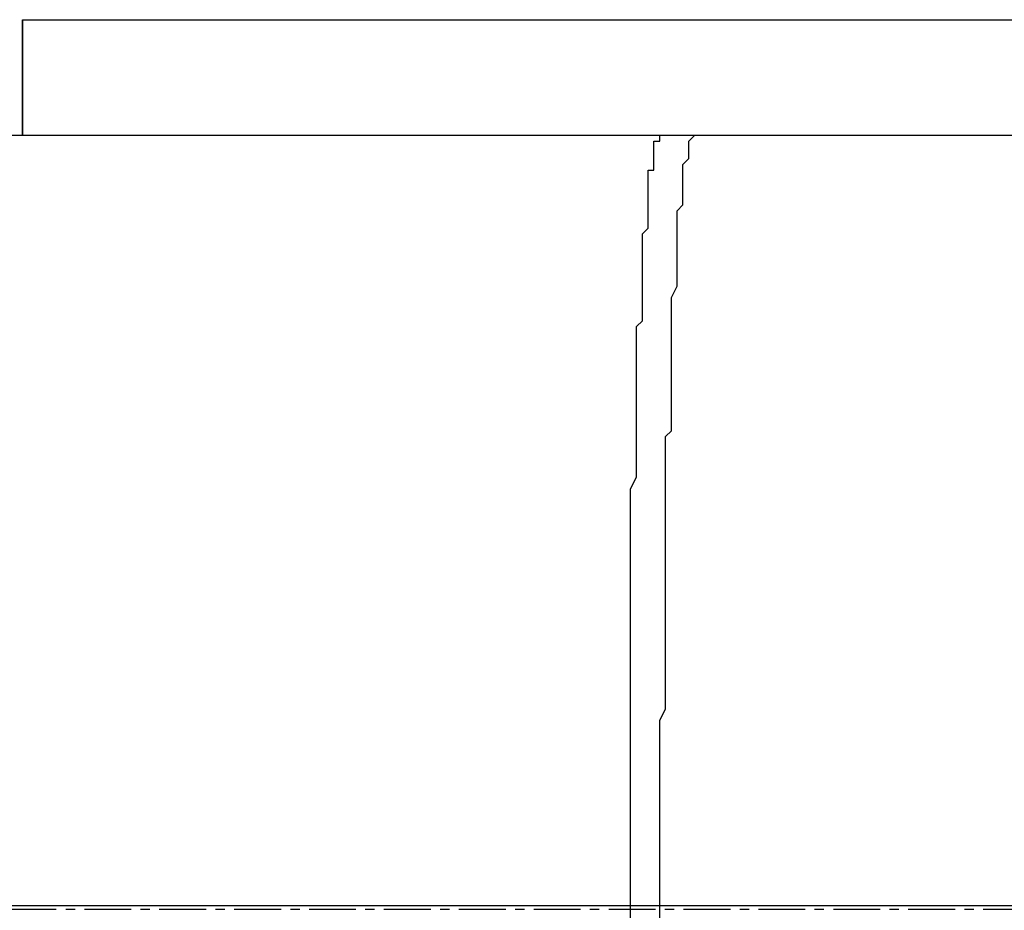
# Model space of a CAD drawing. Header units: inches. Extents: x -52 to 2304, y -1039 to 838.
# Tile 79 of 118: x 803 to 869, y 444 to 504. Entities that reach past the tile are written whole.
import ezdxf

# ---------------------------------------------------------------- set-up
doc = ezdxf.new("R2010")
doc.units = ezdxf.units.IN
doc.header["$MEASUREMENT"] = 0
doc.linetypes.add('CENTER', pattern=[5.08, 3.175, -0.635, 0.635, -0.635])
doc.layers.add('CENTERLINE', color=6, linetype='CENTER')
doc.layers.add('DRYER-TRAIN', color=7, linetype='Continuous')

msp = doc.modelspace()

# ---------------------------------------------------------------- linework, layer by layer
at = {"layer": 'CENTERLINE'}
msp.add_line((360, 444), (1490.628, 444), dxfattribs=at)
at = {"layer": 'DRYER-TRAIN'}
for p, q in [((802.848, 504.336), (935.64, 504.336)), ((802.848, 496.488), (802.848, 504.336)), ((802.848, 504.336), (802.848, 496.488)), ((848.424, 496.488), (800.1, 496.488)), ((894.384, 496.488), (846.06, 496.488)), ((846.06, 496.092), (846.06, 496.488)), ((848.028, 496.092), (848.424, 496.488)), ((845.664, 495.696), (845.664, 496.092)), ((845.664, 496.092), (846.06, 496.092)), ((845.664, 495.3), (845.664, 495.696)), ((848.028, 495.696), (848.028, 496.092)), ((848.028, 495.3), (848.028, 495.696)), ((845.664, 494.916), (845.664, 495.3)), ((845.664, 494.52), (845.664, 494.916)), ((847.632, 494.52), (848.028, 494.916)), ((848.028, 494.916), (848.028, 495.3)), ((845.664, 494.124), (845.664, 494.52)), ((847.632, 494.124), (847.632, 494.52)), ((845.28, 493.728), (845.28, 494.124)), ((845.28, 494.124), (845.664, 494.124)), ((845.28, 493.344), (845.28, 493.728)), ((847.632, 493.728), (847.632, 494.124)), ((847.632, 493.344), (847.632, 493.728)), ((845.28, 492.948), (845.28, 493.344)), ((845.28, 492.552), (845.28, 492.948)), ((847.632, 492.948), (847.632, 493.344)), ((847.632, 492.552), (847.632, 492.948)), ((845.28, 492.156), (845.28, 492.552)), ((847.632, 492.156), (847.632, 492.552)), ((845.28, 491.772), (845.28, 492.156)), ((845.28, 491.376), (845.28, 491.772)), ((847.236, 491.376), (847.632, 491.772)), ((847.632, 491.772), (847.632, 492.156)), ((845.28, 490.98), (845.28, 491.376)), ((845.28, 490.584), (845.28, 490.98)), ((847.236, 490.98), (847.236, 491.376)), ((847.236, 490.584), (847.236, 490.98)), ((845.28, 490.2), (845.28, 490.584)), ((847.236, 490.2), (847.236, 490.584)), ((844.884, 489.804), (845.28, 490.2)), ((844.884, 489.408), (844.884, 489.804)), ((847.236, 489.804), (847.236, 490.2)), ((847.236, 489.408), (847.236, 489.804)), ((844.884, 489.012), (844.884, 489.408)), ((844.884, 488.628), (844.884, 489.012)), ((847.236, 489.012), (847.236, 489.408)), ((847.236, 488.628), (847.236, 489.012)), ((844.884, 488.232), (844.884, 488.628)), ((844.884, 487.44), (844.884, 488.232)), ((847.236, 488.232), (847.236, 488.628)), ((847.236, 487.44), (847.236, 488.232)), ((844.884, 487.056), (844.884, 487.44)), ((844.884, 486.66), (844.884, 487.056)), ((847.236, 487.056), (847.236, 487.44)), ((847.236, 486.66), (847.236, 487.056)), ((844.884, 486.264), (844.884, 486.66)), ((844.884, 485.484), (844.884, 486.264)), ((846.852, 485.484), (847.236, 486.264)), ((847.236, 486.264), (847.236, 486.66)), ((844.884, 485.088), (844.884, 485.484)), ((844.884, 484.692), (844.884, 485.088)), ((846.852, 485.088), (846.852, 485.484)), ((846.852, 484.692), (846.852, 485.088)), ((844.884, 483.912), (844.884, 484.692)), ((846.852, 483.912), (846.852, 484.692)), ((844.488, 483.516), (844.884, 483.912)), ((846.852, 483.516), (846.852, 483.912)), ((844.488, 482.736), (844.488, 483.516)), ((846.852, 482.736), (846.852, 483.516)), ((844.488, 482.34), (844.488, 482.736)), ((844.488, 481.548), (844.488, 482.34)), ((846.852, 482.34), (846.852, 482.736)), ((846.852, 481.548), (846.852, 482.34)), ((844.488, 481.164), (844.488, 481.548)), ((846.852, 481.164), (846.852, 481.548)), ((844.488, 480.372), (844.488, 481.164)), ((846.852, 480.372), (846.852, 481.164)), ((844.488, 479.976), (844.488, 480.372)), ((846.852, 479.976), (846.852, 480.372)), ((844.488, 479.196), (844.488, 479.976)), ((846.852, 479.196), (846.852, 479.976)), ((844.488, 478.404), (844.488, 479.196)), ((846.852, 478.404), (846.852, 479.196)), ((844.488, 478.02), (844.488, 478.404)), ((846.852, 478.02), (846.852, 478.404)), ((844.488, 477.228), (844.488, 478.02)), ((846.852, 477.228), (846.852, 478.02)), ((844.488, 476.448), (844.488, 477.228)), ((846.852, 476.448), (846.852, 477.228)), ((844.488, 476.052), (844.488, 476.448)), ((846.456, 476.052), (846.852, 476.448)), ((844.488, 475.272), (844.488, 476.052)), ((846.456, 475.272), (846.456, 476.052)), ((844.488, 474.48), (844.488, 475.272)), ((846.456, 474.48), (846.456, 475.272)), ((844.488, 473.7), (844.488, 474.48)), ((846.456, 473.7), (846.456, 474.48)), ((844.488, 473.304), (844.488, 473.7)), ((846.456, 473.304), (846.456, 473.7)), ((844.092, 472.512), (844.488, 473.304)), ((846.456, 472.512), (846.456, 473.304)), ((844.092, 471.732), (844.092, 472.512)), ((846.456, 471.732), (846.456, 472.512)), ((844.092, 470.94), (844.092, 471.732)), ((846.456, 470.94), (846.456, 471.732)), ((844.092, 470.16), (844.092, 470.94)), ((846.456, 470.16), (846.456, 470.94)), ((844.092, 469.368), (844.092, 470.16)), ((846.456, 469.368), (846.456, 470.16)), ((844.092, 468.588), (844.092, 469.368)), ((846.456, 468.588), (846.456, 469.368)), ((844.092, 468.192), (844.092, 468.588)), ((844.092, 467.412), (844.092, 468.192)), ((846.456, 468.192), (846.456, 468.588)), ((846.456, 467.412), (846.456, 468.192)), ((844.092, 466.62), (844.092, 467.412)), ((846.456, 466.62), (846.456, 467.412)), ((844.092, 465.84), (844.092, 466.62)), ((846.456, 465.84), (846.456, 466.62)), ((844.092, 465.048), (844.092, 465.84)), ((846.456, 465.048), (846.456, 465.84)), ((844.092, 464.268), (844.092, 465.048)), ((846.456, 464.268), (846.456, 465.048)), ((844.092, 463.476), (844.092, 464.268)), ((846.456, 463.476), (846.456, 464.268)), ((844.092, 462.696), (844.092, 463.476)), ((846.456, 462.696), (846.456, 463.476)), ((844.092, 461.904), (844.092, 462.696)), ((846.456, 461.904), (846.456, 462.696)), ((844.092, 460.728), (844.092, 461.904)), ((846.456, 460.728), (846.456, 461.904)), ((844.092, 459.948), (844.092, 460.728)), ((846.456, 459.948), (846.456, 460.728)), ((844.092, 459.156), (844.092, 459.948)), ((846.456, 459.156), (846.456, 459.948)), ((844.092, 458.376), (844.092, 459.156)), ((846.456, 458.376), (846.456, 459.156)), ((844.092, 457.584), (844.092, 458.376)), ((846.456, 457.584), (846.456, 458.376)), ((844.092, 456.804), (844.092, 457.584)), ((846.06, 456.804), (846.456, 457.584)), ((844.092, 456.012), (844.092, 456.804)), ((846.06, 456.012), (846.06, 456.804)), ((844.092, 455.232), (844.092, 456.012)), ((846.06, 455.232), (846.06, 456.012)), ((844.092, 454.44), (844.092, 455.232)), ((846.06, 454.44), (846.06, 455.232)), ((844.092, 453.264), (844.092, 454.44)), ((846.06, 453.264), (846.06, 454.44)), ((844.092, 452.484), (844.092, 453.264)), ((846.06, 452.484), (846.06, 453.264)), ((844.092, 451.692), (844.092, 452.484)), ((846.06, 451.692), (846.06, 452.484)), ((844.092, 450.912), (844.092, 451.692)), ((846.06, 450.912), (846.06, 451.692)), ((844.092, 450.12), (844.092, 450.912)), ((846.06, 450.12), (846.06, 450.912)), ((844.092, 449.34), (844.092, 450.12)), ((846.06, 449.34), (846.06, 450.12)), ((844.092, 448.548), (844.092, 449.34)), ((846.06, 448.548), (846.06, 449.34)), ((844.092, 447.372), (844.092, 448.548)), ((846.06, 447.372), (846.06, 448.548)), ((844.092, 446.592), (844.092, 447.372)), ((846.06, 446.592), (846.06, 447.372)), ((844.092, 445.8), (844.092, 446.592)), ((846.06, 445.8), (846.06, 446.592)), ((844.092, 445.02), (844.092, 445.8)), ((846.06, 445.02), (846.06, 445.8)), ((844.092, 444.228), (844.092, 445.02)), ((846.06, 444.228), (846.06, 445.02)), ((846.06, 444.228), (798.132, 444.228)), ((892.032, 444.228), (844.092, 444.228)), ((844.092, 443.052), (844.092, 444.228)), ((846.06, 443.052), (846.06, 444.228))]:
    msp.add_line(p, q, dxfattribs=at)

doc.saveas('drawing.dxf')
